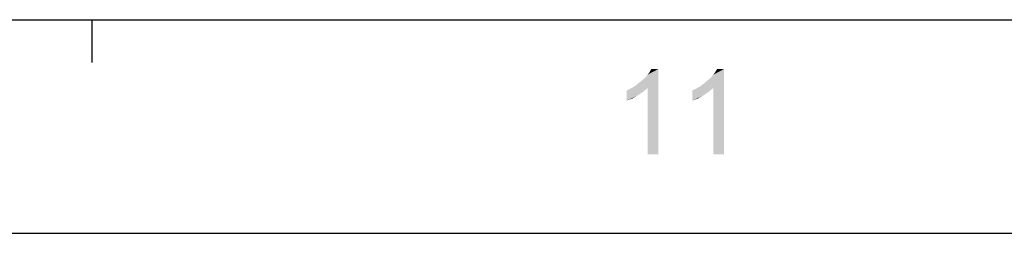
# Model space of a CAD drawing. Extents: x 0 to 1189, y 0 to 841.
# Tile 17 of 96: x 838 to 907, y 0 to 15. Entities that reach past the tile are written whole.
import ezdxf

# ---------------------------------------------------------------- set-up
doc = ezdxf.new("R2010")
doc.units = 0
doc.header["$LTSCALE"] = 65.395
doc.layers.get('0').update_dxf_attribs({"linetype": 'CONTINUOUS'})

msp = doc.modelspace()

# ---------------------------------------------------------------- linework, layer by layer
at = {"color": 3, "linetype": 'Continuous'}
for p, q in [((15, 15), (1174, 15)), ((842.857, 15), (842.857, 12))]:
    msp.add_line(p, q, dxfattribs=at)
at = {"color": 4, "linetype": 'Continuous'}
msp.add_line((0, 0), (1189, 0), dxfattribs=at)
at = {"color": 1, "linetype": 'Continuous'}
for points in [[(881.058, 10.339), (881.28, 10.517), (882.702, 11.539)], [(881.947, 10.206), (881.058, 10.339), (882.702, 11.539)], [(881.28, 10.517), (881.547, 10.739), (882.702, 11.539)], [(881.547, 10.739), (881.769, 10.917), (882.702, 11.539)], [(881.769, 10.917), (881.947, 11.139), (882.702, 11.539)], [(881.947, 11.139), (882.08, 11.317), (882.702, 11.539)], [(881.947, 5.539), (881.947, 10.206), (882.702, 11.539)], [(881.947, 5.539), (882.702, 11.539), (882.702, 5.539)], [(882.702, 11.539), (882.08, 11.317), (882.213, 11.539)], [(885.68, 10.339), (885.902, 10.517), (887.324, 11.539)], [(886.569, 10.206), (885.68, 10.339), (887.324, 11.539)], [(885.902, 10.517), (886.169, 10.739), (887.324, 11.539)], [(886.169, 10.739), (886.391, 10.917), (887.324, 11.539)], [(886.391, 10.917), (886.569, 11.139), (887.324, 11.539)], [(886.569, 11.139), (886.702, 11.317), (887.324, 11.539)], [(886.569, 5.539), (886.569, 10.206), (887.324, 11.539)], [(886.569, 5.539), (887.324, 11.539), (887.324, 5.539)], [(887.324, 11.539), (886.702, 11.317), (886.836, 11.539)], [(880.48, 10.028), (880.747, 10.161), (881.947, 10.206)], [(880.48, 10.028), (881.947, 10.206), (881.636, 9.939)], [(881.636, 9.939), (880.48, 9.317), (880.48, 10.028)], [(881.636, 9.939), (881.236, 9.672), (880.48, 9.317)], [(881.947, 10.206), (880.747, 10.161), (881.058, 10.339)], [(885.102, 10.028), (885.369, 10.161), (886.569, 10.206)], [(885.102, 10.028), (886.569, 10.206), (886.258, 9.939)], [(886.258, 9.939), (885.102, 9.317), (885.102, 10.028)], [(886.258, 9.939), (885.858, 9.672), (885.102, 9.317)], [(886.569, 10.206), (885.369, 10.161), (885.68, 10.339)], [(881.236, 9.672), (880.836, 9.45), (880.48, 9.317)], [(885.858, 9.672), (885.458, 9.45), (885.102, 9.317)]]:
    msp.add_solid(points, dxfattribs=at)

doc.saveas('drawing.dxf')
